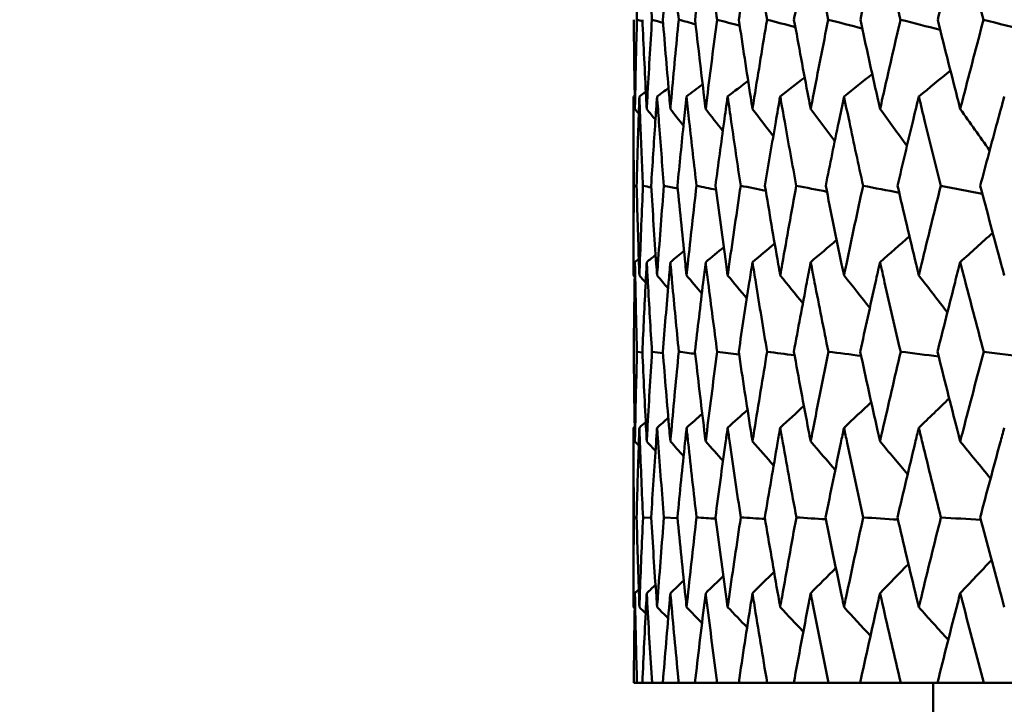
# Model space of a CAD drawing. Header units: millimetres. Extents: x 61 to 1929, y 482 to 2664.
# Tile 109 of 219: x 763.88 to 770.45, y 713.21 to 717.78. Entities that reach past the tile are written whole.
import ezdxf

# ---------------------------------------------------------------- set-up
doc = ezdxf.new("R2010")
doc.units = ezdxf.units.MM
doc.header["$LTSCALE"] = 10
doc.layers.add('Widoczne (ISO)', color=7, linetype='Continuous', lineweight=50)

msp = doc.modelspace()

# ---------------------------------------------------------------- linework, layer by layer
at = {"layer": 'Widoczne (ISO)'}
for p, q in [((767.9742, 717.2636), (767.9742, 716.0701)), ((767.9954, 716.6642), (767.9771, 716.6681)), ((768.0341, 715.5562), (767.9977, 715.5613)), ((767.9742, 715.0544), (767.9742, 713.8578)), ((767.9952, 714.4549), (767.9771, 714.4562)), ((768.0924, 714.4524), (768.038, 714.4562)), ((768.2681, 714.45), (768.1775, 714.4562)), ((767.9763, 713.3536), (767.9977, 713.3536)), ((768.0338, 713.3536), (767.9977, 713.3536)), ((768.0338, 713.3536), (768.098, 713.3536)), ((768.17, 713.3536), (768.098, 713.3536)), ((768.17, 713.3536), (768.2766, 713.3536)), ((768.3844, 713.3536), (768.2766, 713.3536)), ((768.3844, 713.3536), (768.5331, 713.3536)), ((768.6761, 713.3536), (768.5331, 713.3536)), ((768.6761, 713.3536), (768.8662, 713.3536)), ((769.0439, 713.3536), (768.8662, 713.3536)), ((769.0439, 713.3536), (769.2748, 713.3536)), ((769.4864, 713.3536), (769.2748, 713.3536)), ((769.4864, 713.3536), (769.7572, 713.3536)), ((770.002, 713.3536), (769.7572, 713.3536)), ((769.9742, 712.3536), (769.9742, 713.3536)), ((770.002, 713.3536), (770.3114, 713.3536)), ((770.5884, 713.3536), (770.3114, 713.3536))]:
    msp.add_line(p, q, dxfattribs=at)
msp.add_circle((787.9742, 751.3536), 50, dxfattribs=at)
for points, knots in [([(767.9975, 717.7757), (767.994, 717.9054), (767.9908, 718.0351), (767.9866, 718.2325), (767.9853, 718.3002), (767.9841, 718.3678)], [0.01681985, 0.01681985, 0.01681985, 0.01681985, 0.06159108, 0.06159108, 0.08495433, 0.08495433, 0.08495433, 0.08495433]), ([(768.0975, 717.7757), (768.0893, 717.9054), (768.0816, 718.0351), (768.0704, 718.2325), (768.0666, 718.3002), (768.063, 718.3678)], [0.01681985, 0.01681985, 0.01681985, 0.01681985, 0.06159108, 0.06159108, 0.08495433, 0.08495433, 0.08495433, 0.08495433]), ([(768.2205, 718.3678), (768.2144, 718.3002), (768.2085, 718.2325), (768.1916, 718.0351), (768.1809, 717.9054), (768.1705, 717.7757)], [0.03825175, 0.03825175, 0.03825175, 0.03825175, 0.06160817, 0.06160817, 0.10638617, 0.10638617, 0.10638617, 0.10638617]), ([(768.276, 717.7757), (768.2632, 717.9054), (768.2508, 718.0351), (768.2326, 718.2325), (768.2265, 718.3002), (768.2205, 718.3678)], [0.01681985, 0.01681985, 0.01681985, 0.01681985, 0.06159108, 0.06159108, 0.08495433, 0.08495433, 0.08495433, 0.08495433]), ([(768.4559, 718.3678), (768.4475, 718.3002), (768.4392, 718.2325), (768.4153, 718.0351), (768.4, 717.9054), (768.3851, 717.7757)], [0.03825175, 0.03825175, 0.03825175, 0.03825175, 0.06160817, 0.06160817, 0.10638617, 0.10638617, 0.10638617, 0.10638617]), ([(768.5322, 717.7757), (768.5149, 717.9054), (768.498, 718.0351), (768.4728, 718.2325), (768.4643, 718.3002), (768.4559, 718.3678)], [0.01681985, 0.01681985, 0.01681985, 0.01681985, 0.06159108, 0.06159108, 0.08495433, 0.08495433, 0.08495433, 0.08495433]), ([(768.7684, 718.3678), (768.7576, 718.3002), (768.747, 718.2325), (768.7162, 718.0351), (768.6965, 717.9054), (768.6771, 717.7757)], [0.03825175, 0.03825175, 0.03825175, 0.03825175, 0.06160817, 0.06160817, 0.10638617, 0.10638617, 0.10638617, 0.10638617]), ([(768.8651, 717.7757), (768.8433, 717.9054), (768.8219, 718.0351), (768.79, 718.2325), (768.7791, 718.3002), (768.7684, 718.3678)], [0.01681985, 0.01681985, 0.01681985, 0.01681985, 0.06159108, 0.06159108, 0.08495433, 0.08495433, 0.08495433, 0.08495433]), ([(769.1566, 718.3678), (769.1436, 718.3002), (769.1306, 718.2325), (769.0932, 718.0351), (769.069, 717.9054), (769.0451, 717.7757)], [0.03825175, 0.03825175, 0.03825175, 0.03825175, 0.06160817, 0.06160817, 0.10638617, 0.10638617, 0.10638617, 0.10638617]), ([(769.2734, 717.7757), (769.2473, 717.9054), (769.2215, 718.0351), (769.1828, 718.2325), (769.1697, 718.3002), (769.1566, 718.3678)], [0.01681985, 0.01681985, 0.01681985, 0.01681985, 0.06159108, 0.06159108, 0.08495433, 0.08495433, 0.08495433, 0.08495433]), ([(769.6191, 718.3678), (769.6038, 718.3002), (769.5886, 718.2325), (769.5446, 718.0351), (769.5161, 717.9054), (769.4879, 717.7757)], [0.03825175, 0.03825175, 0.03825175, 0.03825175, 0.06160817, 0.06160817, 0.10638617, 0.10638617, 0.10638617, 0.10638617]), ([(769.7556, 717.7757), (769.7251, 717.9054), (769.6951, 718.0351), (769.6498, 718.2325), (769.6344, 718.3002), (769.6191, 718.3678)], [0.01681985, 0.01681985, 0.01681985, 0.01681985, 0.06159108, 0.06159108, 0.08495433, 0.08495433, 0.08495433, 0.08495433]), ([(770.1541, 718.3678), (770.1366, 718.3002), (770.1192, 718.2325), (770.0688, 718.0351), (770.036, 717.9054), (770.0036, 717.7757)], [0.03825175, 0.03825175, 0.03825175, 0.03825175, 0.06160817, 0.06160817, 0.10638617, 0.10638617, 0.10638617, 0.10638617]), ([(770.3096, 717.7757), (770.275, 717.9054), (770.2408, 718.0351), (770.1892, 718.2325), (770.1716, 718.3002), (770.1541, 718.3678)], [0.01681985, 0.01681985, 0.01681985, 0.01681985, 0.06159108, 0.06159108, 0.08495433, 0.08495433, 0.08495433, 0.08495433]), ([(767.9763, 717.7757), (767.9778, 717.6027), (767.9799, 717.4296), (767.9832, 717.231), (767.9836, 717.2054), (767.9841, 717.1799)], [0.02053386, 0.02053386, 0.02053386, 0.02053386, 0.08016461, 0.08016461, 0.08898694, 0.08898694, 0.08898694, 0.08898694]), ([(767.9841, 717.1799), (767.9845, 717.2054), (767.985, 717.2309), (767.9888, 717.4295), (767.9928, 717.6026), (767.9975, 717.7757)], [0.07138254, 0.07138254, 0.07138254, 0.07138254, 0.08018544, 0.08018544, 0.13983561, 0.13983561, 0.13983561, 0.13983561]), ([(768.0341, 717.7757), (768.0417, 717.6027), (768.0499, 717.4296), (768.0603, 717.231), (768.0616, 717.2054), (768.063, 717.1799)], [0.02053386, 0.02053386, 0.02053386, 0.02053386, 0.08016461, 0.08016461, 0.08898694, 0.08898694, 0.08898694, 0.08898694]), ([(768.063, 717.1799), (768.0643, 717.2054), (768.0657, 717.2309), (768.0765, 717.4295), (768.0867, 717.6026), (768.0975, 717.7757)], [0.07138254, 0.07138254, 0.07138254, 0.07138254, 0.08018544, 0.08018544, 0.13983561, 0.13983561, 0.13983561, 0.13983561]), ([(768.1705, 717.7757), (768.1842, 717.6027), (768.1986, 717.4296), (768.2159, 717.231), (768.2182, 717.2054), (768.2205, 717.1799)], [0.02053386, 0.02053386, 0.02053386, 0.02053386, 0.08016461, 0.08016461, 0.08898694, 0.08898694, 0.08898694, 0.08898694]), ([(768.2205, 717.1799), (768.2227, 717.2054), (768.225, 717.2309), (768.2428, 717.4295), (768.259, 717.6026), (768.276, 717.7757)], [0.07138254, 0.07138254, 0.07138254, 0.07138254, 0.08018544, 0.08018544, 0.13983561, 0.13983561, 0.13983561, 0.13983561]), ([(768.3851, 717.7757), (768.4049, 717.6027), (768.4253, 717.4296), (768.4496, 717.231), (768.4527, 717.2054), (768.4559, 717.1799)], [0.02053386, 0.02053386, 0.02053386, 0.02053386, 0.08016461, 0.08016461, 0.08898694, 0.08898694, 0.08898694, 0.08898694]), ([(768.4559, 717.1799), (768.459, 717.2054), (768.4622, 717.2309), (768.487, 717.4295), (768.5092, 717.6026), (768.5322, 717.7757)], [0.07138254, 0.07138254, 0.07138254, 0.07138254, 0.08018544, 0.08018544, 0.13983561, 0.13983561, 0.13983561, 0.13983561]), ([(768.6771, 717.7757), (768.7028, 717.6027), (768.7292, 717.4296), (768.7603, 717.231), (768.7643, 717.2054), (768.7684, 717.1799)], [0.02053386, 0.02053386, 0.02053386, 0.02053386, 0.08016461, 0.08016461, 0.08898694, 0.08898694, 0.08898694, 0.08898694]), ([(768.7684, 717.1799), (768.7724, 717.2054), (768.7764, 717.2309), (768.808, 717.4295), (768.8362, 717.6026), (768.8651, 717.7757)], [0.07138254, 0.07138254, 0.07138254, 0.07138254, 0.08018544, 0.08018544, 0.13983561, 0.13983561, 0.13983561, 0.13983561]), ([(769.0451, 717.7757), (769.0767, 717.6027), (769.109, 717.4296), (769.1468, 717.231), (769.1517, 717.2054), (769.1566, 717.1799)], [0.02053386, 0.02053386, 0.02053386, 0.02053386, 0.08016461, 0.08016461, 0.08898694, 0.08898694, 0.08898694, 0.08898694]), ([(769.1566, 717.1799), (769.1615, 717.2054), (769.1664, 717.2309), (769.2047, 717.4295), (769.2387, 717.6026), (769.2734, 717.7757)], [0.07138254, 0.07138254, 0.07138254, 0.07138254, 0.08018544, 0.08018544, 0.13983561, 0.13983561, 0.13983561, 0.13983561]), ([(769.4879, 717.7757), (769.5252, 717.6027), (769.5632, 717.4296), (769.6076, 717.231), (769.6134, 717.2054), (769.6191, 717.1799)], [0.02053386, 0.02053386, 0.02053386, 0.02053386, 0.08016461, 0.08016461, 0.08898694, 0.08898694, 0.08898694, 0.08898694]), ([(769.6191, 717.1799), (769.6249, 717.2054), (769.6306, 717.2309), (769.6755, 717.4295), (769.7152, 717.6026), (769.7556, 717.7757)], [0.07138254, 0.07138254, 0.07138254, 0.07138254, 0.08018544, 0.08018544, 0.13983561, 0.13983561, 0.13983561, 0.13983561]), ([(770.0036, 717.7757), (770.0466, 717.6027), (770.0902, 717.4296), (770.141, 717.231), (770.1475, 717.2054), (770.1541, 717.1799)], [0.02053386, 0.02053386, 0.02053386, 0.02053386, 0.08016461, 0.08016461, 0.08898694, 0.08898694, 0.08898694, 0.08898694]), ([(770.1541, 717.1799), (770.1607, 717.2054), (770.1672, 717.2309), (770.2185, 717.4295), (770.2637, 717.6026), (770.3096, 717.7757)], [0.07138254, 0.07138254, 0.07138254, 0.07138254, 0.08018544, 0.08018544, 0.13983561, 0.13983561, 0.13983561, 0.13983561]), ([(767.9771, 716.6681), (767.9757, 716.8101), (767.9748, 716.9521), (767.9743, 717.1506), (767.9742, 717.2071), (767.9742, 717.2636)], [0.01259731, 0.01259731, 0.01259731, 0.01259731, 0.06159863, 0.06159863, 0.08110666, 0.08110666, 0.08110666, 0.08110666]), ([(768.0137, 717.2636), (768.0117, 717.2071), (768.0097, 717.1506), (768.0032, 716.9521), (767.999, 716.8101), (767.9953, 716.6681)], [0.04208868, 0.04208868, 0.04208868, 0.04208868, 0.06158988, 0.06158988, 0.11059803, 0.11059803, 0.11059803, 0.11059803]), ([(768.0378, 716.6681), (768.0314, 716.8101), (768.0254, 716.9521), (768.0178, 717.1506), (768.0157, 717.2071), (768.0137, 717.2636)], [0.01259731, 0.01259731, 0.01259731, 0.01259731, 0.06159863, 0.06159863, 0.08110666, 0.08110666, 0.08110666, 0.08110666]), ([(768.1319, 717.2636), (768.1279, 717.2071), (768.124, 717.1506), (768.1103, 716.9521), (768.1011, 716.8101), (768.0923, 716.6681)], [0.04208868, 0.04208868, 0.04208868, 0.04208868, 0.06158988, 0.06158988, 0.11059803, 0.11059803, 0.11059803, 0.11059803]), ([(768.1772, 716.6681), (768.1658, 716.8101), (768.1548, 716.9521), (768.1401, 717.1506), (768.136, 717.2071), (768.1319, 717.2636)], [0.01259731, 0.01259731, 0.01259731, 0.01259731, 0.06159863, 0.06159863, 0.08110666, 0.08110666, 0.08110666, 0.08110666]), ([(768.3285, 717.2636), (768.3225, 717.2071), (768.3165, 717.1506), (768.2959, 716.9521), (768.2816, 716.8101), (768.2678, 716.6681)], [0.04208868, 0.04208868, 0.04208868, 0.04208868, 0.06158988, 0.06158988, 0.11059803, 0.11059803, 0.11059803, 0.11059803]), ([(768.3948, 716.6681), (768.3783, 716.8101), (768.3623, 716.9521), (768.3406, 717.1506), (768.3345, 717.2071), (768.3285, 717.2636)], [0.01259731, 0.01259731, 0.01259731, 0.01259731, 0.06159863, 0.06159863, 0.08110666, 0.08110666, 0.08110666, 0.08110666]), ([(768.6026, 717.2636), (768.5946, 717.2071), (768.5867, 717.1506), (768.5591, 716.9521), (768.5399, 716.8101), (768.5211, 716.6681)], [0.04208868, 0.04208868, 0.04208868, 0.04208868, 0.06158988, 0.06158988, 0.11059803, 0.11059803, 0.11059803, 0.11059803]), ([(768.6896, 716.6681), (768.6682, 716.8101), (768.6472, 716.9521), (768.6186, 717.1506), (768.6106, 717.2071), (768.6026, 717.2636)], [0.01259731, 0.01259731, 0.01259731, 0.01259731, 0.06159863, 0.06159863, 0.08110666, 0.08110666, 0.08110666, 0.08110666]), ([(768.9531, 717.2636), (768.9432, 717.2071), (768.9333, 717.1506), (768.8989, 716.9521), (768.8748, 716.8101), (768.8512, 716.6681)], [0.04208868, 0.04208868, 0.04208868, 0.04208868, 0.06158988, 0.06158988, 0.11059803, 0.11059803, 0.11059803, 0.11059803]), ([(769.0605, 716.6681), (769.0342, 716.8101), (769.0084, 716.9521), (768.973, 717.1506), (768.963, 717.2071), (768.9531, 717.2636)], [0.01259731, 0.01259731, 0.01259731, 0.01259731, 0.06159863, 0.06159863, 0.08110666, 0.08110666, 0.08110666, 0.08110666]), ([(769.3787, 717.2636), (769.3669, 717.2071), (769.3551, 717.1506), (769.3141, 716.9521), (769.2851, 716.8101), (769.2567, 716.6681)], [0.04208868, 0.04208868, 0.04208868, 0.04208868, 0.06158988, 0.06158988, 0.11059803, 0.11059803, 0.11059803, 0.11059803]), ([(769.506, 716.6681), (769.475, 716.8101), (769.4445, 716.9521), (769.4024, 717.1506), (769.3905, 717.2071), (769.3787, 717.2636)], [0.01259731, 0.01259731, 0.01259731, 0.01259731, 0.06159863, 0.06159863, 0.08110666, 0.08110666, 0.08110666, 0.08110666]), ([(769.8777, 717.2636), (769.864, 717.2071), (769.8504, 717.1506), (769.8028, 716.9521), (769.7692, 716.8101), (769.7361, 716.6681)], [0.04208868, 0.04208868, 0.04208868, 0.04208868, 0.06158988, 0.06158988, 0.11059803, 0.11059803, 0.11059803, 0.11059803]), ([(770.0245, 716.6681), (769.9889, 716.8101), (769.9537, 716.9521), (769.9051, 717.1506), (769.8914, 717.2071), (769.8777, 717.2636)], [0.01259731, 0.01259731, 0.01259731, 0.01259731, 0.06159863, 0.06159863, 0.08110666, 0.08110666, 0.08110666, 0.08110666]), ([(770.4481, 717.2636), (770.4326, 717.2071), (770.4172, 717.1506), (770.3633, 716.9521), (770.3251, 716.8101), (770.2874, 716.6681)], [0.04208868, 0.04208868, 0.04208868, 0.04208868, 0.06158988, 0.06158988, 0.11059803, 0.11059803, 0.11059803, 0.11059803]), ([(767.9742, 716.0701), (767.9742, 716.0954), (767.9742, 716.1207), (767.9745, 716.32), (767.9754, 716.4941), (767.9771, 716.6681)], [0.06686277, 0.06686277, 0.06686277, 0.06686277, 0.07557848, 0.07557848, 0.13558897, 0.13558897, 0.13558897, 0.13558897]), ([(767.9953, 716.6681), (767.9998, 716.4941), (768.0051, 716.3201), (768.0119, 716.1208), (768.0128, 716.0954), (768.0137, 716.0701)], [0.01556037, 0.01556037, 0.01556037, 0.01556037, 0.07555527, 0.07555527, 0.08428623, 0.08428623, 0.08428623, 0.08428623]), ([(768.0137, 716.0701), (768.0146, 716.0954), (768.0155, 716.1207), (768.0228, 716.32), (768.03, 716.4941), (768.0378, 716.6681)], [0.06686277, 0.06686277, 0.06686277, 0.06686277, 0.07557848, 0.07557848, 0.13558897, 0.13558897, 0.13558897, 0.13558897]), ([(768.0923, 716.6681), (768.103, 716.4941), (768.1144, 716.3201), (768.1284, 716.1208), (768.1301, 716.0954), (768.1319, 716.0701)], [0.01556037, 0.01556037, 0.01556037, 0.01556037, 0.07555527, 0.07555527, 0.08428623, 0.08428623, 0.08428623, 0.08428623]), ([(768.1319, 716.0701), (768.1337, 716.0954), (768.1355, 716.1207), (768.1499, 716.32), (768.1632, 716.4941), (768.1772, 716.6681)], [0.06686277, 0.06686277, 0.06686277, 0.06686277, 0.07557848, 0.07557848, 0.13558897, 0.13558897, 0.13558897, 0.13558897]), ([(768.2678, 716.6681), (768.2847, 716.4941), (768.3022, 716.3201), (768.3231, 716.1208), (768.3258, 716.0954), (768.3285, 716.0701)], [0.01556037, 0.01556037, 0.01556037, 0.01556037, 0.07555527, 0.07555527, 0.08428623, 0.08428623, 0.08428623, 0.08428623]), ([(768.3285, 716.0701), (768.3312, 716.0954), (768.3339, 716.1207), (768.3553, 716.32), (768.3747, 716.4941), (768.3948, 716.6681)], [0.06686277, 0.06686277, 0.06686277, 0.06686277, 0.07557848, 0.07557848, 0.13558897, 0.13558897, 0.13558897, 0.13558897]), ([(768.5211, 716.6681), (768.544, 716.4941), (768.5676, 716.3201), (768.5954, 716.1208), (768.599, 716.0954), (768.6026, 716.0701)], [0.01556037, 0.01556037, 0.01556037, 0.01556037, 0.07555527, 0.07555527, 0.08428623, 0.08428623, 0.08428623, 0.08428623]), ([(768.6026, 716.0701), (768.6061, 716.0954), (768.6097, 716.1207), (768.638, 716.32), (768.6634, 716.4941), (768.6896, 716.6681)], [0.06686277, 0.06686277, 0.06686277, 0.06686277, 0.07557848, 0.07557848, 0.13558897, 0.13558897, 0.13558897, 0.13558897]), ([(768.8512, 716.6681), (768.88, 716.4941), (768.9096, 716.3201), (768.9442, 716.1208), (768.9487, 716.0954), (768.9531, 716.0701)], [0.01556037, 0.01556037, 0.01556037, 0.01556037, 0.07555527, 0.07555527, 0.08428623, 0.08428623, 0.08428623, 0.08428623]), ([(768.9531, 716.0701), (768.9575, 716.0954), (768.962, 716.1207), (768.9971, 716.32), (769.0284, 716.4941), (769.0605, 716.6681)], [0.06686277, 0.06686277, 0.06686277, 0.06686277, 0.07557848, 0.07557848, 0.13558897, 0.13558897, 0.13558897, 0.13558897]), ([(769.2567, 716.6681), (769.2914, 716.4941), (769.3268, 716.3201), (769.3681, 716.1208), (769.3734, 716.0954), (769.3787, 716.0701)], [0.01556037, 0.01556037, 0.01556037, 0.01556037, 0.07555527, 0.07555527, 0.08428623, 0.08428623, 0.08428623, 0.08428623]), ([(769.3787, 716.0701), (769.384, 716.0954), (769.3893, 716.1207), (769.4311, 716.32), (769.4682, 716.4941), (769.506, 716.6681)], [0.06686277, 0.06686277, 0.06686277, 0.06686277, 0.07557848, 0.07557848, 0.13558897, 0.13558897, 0.13558897, 0.13558897]), ([(769.7361, 716.6681), (769.7765, 716.4941), (769.8176, 716.3201), (769.8655, 716.1208), (769.8716, 716.0954), (769.8777, 716.0701)], [0.01556037, 0.01556037, 0.01556037, 0.01556037, 0.07555527, 0.07555527, 0.08428623, 0.08428623, 0.08428623, 0.08428623]), ([(769.8777, 716.0701), (769.8838, 716.0954), (769.8899, 716.1207), (769.9382, 716.32), (769.981, 716.4941), (770.0245, 716.6681)], [0.06686277, 0.06686277, 0.06686277, 0.06686277, 0.07557848, 0.07557848, 0.13558897, 0.13558897, 0.13558897, 0.13558897]), ([(770.2874, 716.6681), (770.3334, 716.4941), (770.3801, 716.3201), (770.4343, 716.1208), (770.4412, 716.0954), (770.4481, 716.0701)], [0.01556037, 0.01556037, 0.01556037, 0.01556037, 0.07555527, 0.07555527, 0.08428623, 0.08428623, 0.08428623, 0.08428623]), ([(767.9841, 716.1589), (767.9833, 716.1138), (767.9825, 716.0687), (767.9794, 715.8695), (767.9776, 715.7154), (767.9763, 715.5613)], [0.04598621, 0.04598621, 0.04598621, 0.04598621, 0.06155279, 0.06155279, 0.11473062, 0.11473062, 0.11473062, 0.11473062]), ([(767.9977, 715.5613), (767.9934, 715.7154), (767.9898, 715.8695), (767.9858, 716.0686), (767.9849, 716.1138), (767.9841, 716.1589)], [0.00838421, 0.00838421, 0.00838421, 0.00838421, 0.06155515, 0.06155515, 0.07712864, 0.07712864, 0.07712864, 0.07712864]), ([(768.063, 716.1589), (768.0606, 716.1138), (768.0582, 716.0687), (768.048, 715.8695), (768.0406, 715.7154), (768.0339, 715.5613)], [0.04598621, 0.04598621, 0.04598621, 0.04598621, 0.06155279, 0.06155279, 0.11473062, 0.11473062, 0.11473062, 0.11473062]), ([(768.0978, 715.5613), (768.0881, 715.7154), (768.079, 715.8695), (768.0679, 716.0686), (768.0654, 716.1138), (768.063, 716.1589)], [0.00838421, 0.00838421, 0.00838421, 0.00838421, 0.06155515, 0.06155515, 0.07712864, 0.07712864, 0.07712864, 0.07712864]), ([(768.2205, 716.1589), (768.2164, 716.1138), (768.2125, 716.0687), (768.1952, 715.8695), (768.1824, 715.7154), (768.1701, 715.5613)], [0.04598621, 0.04598621, 0.04598621, 0.04598621, 0.06155279, 0.06155279, 0.11473062, 0.11473062, 0.11473062, 0.11473062]), ([(768.2765, 715.5613), (768.2613, 715.7154), (768.2467, 715.8695), (768.2285, 716.0686), (768.2245, 716.1138), (768.2205, 716.1589)], [0.00838421, 0.00838421, 0.00838421, 0.00838421, 0.06155515, 0.06155515, 0.07712864, 0.07712864, 0.07712864, 0.07712864]), ([(768.4559, 716.1589), (768.4503, 716.1138), (768.4447, 716.0687), (768.4205, 715.8695), (768.4022, 715.7154), (768.3846, 715.5613)], [0.04598621, 0.04598621, 0.04598621, 0.04598621, 0.06155279, 0.06155279, 0.11473062, 0.11473062, 0.11473062, 0.11473062]), ([(768.5329, 715.5613), (768.5123, 715.7154), (768.4923, 715.8695), (768.4671, 716.0686), (768.4615, 716.1138), (768.4559, 716.1589)], [0.00838421, 0.00838421, 0.00838421, 0.00838421, 0.06155515, 0.06155515, 0.07712864, 0.07712864, 0.07712864, 0.07712864]), ([(768.7684, 716.1589), (768.7612, 716.1138), (768.7541, 716.0687), (768.7229, 715.8695), (768.6993, 715.7154), (768.6763, 715.5613)], [0.04598621, 0.04598621, 0.04598621, 0.04598621, 0.06155279, 0.06155279, 0.11473062, 0.11473062, 0.11473062, 0.11473062]), ([(768.8659, 715.5613), (768.8401, 715.7154), (768.8147, 715.8695), (768.7827, 716.0686), (768.7755, 716.1138), (768.7684, 716.1589)], [0.00838421, 0.00838421, 0.00838421, 0.00838421, 0.06155515, 0.06155515, 0.07712864, 0.07712864, 0.07712864, 0.07712864]), ([(769.1566, 716.1589), (769.1479, 716.1138), (769.1393, 716.0687), (769.1013, 715.8695), (769.0725, 715.7154), (769.0442, 715.5613)], [0.04598621, 0.04598621, 0.04598621, 0.04598621, 0.06155279, 0.06155279, 0.11473062, 0.11473062, 0.11473062, 0.11473062]), ([(769.2745, 715.5613), (769.2434, 715.7154), (769.2128, 715.8695), (769.174, 716.0686), (769.1653, 716.1138), (769.1566, 716.1589)], [0.00838421, 0.00838421, 0.00838421, 0.00838421, 0.06155515, 0.06155515, 0.07712864, 0.07712864, 0.07712864, 0.07712864]), ([(769.6191, 716.1589), (769.6089, 716.1138), (769.5988, 716.0687), (769.5542, 715.8695), (769.5202, 715.7154), (769.4868, 715.5613)], [0.04598621, 0.04598621, 0.04598621, 0.04598621, 0.06155279, 0.06155279, 0.11473062, 0.11473062, 0.11473062, 0.11473062]), ([(769.7568, 715.5613), (769.7206, 715.7154), (769.685, 715.8695), (769.6396, 716.0686), (769.6293, 716.1138), (769.6191, 716.1589)], [0.00838421, 0.00838421, 0.00838421, 0.00838421, 0.06155515, 0.06155515, 0.07712864, 0.07712864, 0.07712864, 0.07712864]), ([(770.1541, 716.1589), (770.1425, 716.1138), (770.1308, 716.0687), (770.0798, 715.8695), (770.0408, 715.7154), (770.0024, 715.5613)], [0.04598621, 0.04598621, 0.04598621, 0.04598621, 0.06155279, 0.06155279, 0.11473062, 0.11473062, 0.11473062, 0.11473062]), ([(770.311, 715.5613), (770.2699, 715.7154), (770.2293, 715.8695), (770.1774, 716.0686), (770.1657, 716.1138), (770.1541, 716.1589)], [0.00838421, 0.00838421, 0.00838421, 0.00838421, 0.06155515, 0.06155515, 0.07712864, 0.07712864, 0.07712864, 0.07712864]), ([(767.9763, 715.5613), (767.9777, 715.3862), (767.9799, 715.2111), (767.9832, 715.0115), (767.9837, 714.987), (767.9841, 714.9625)], [0.01044349, 0.01044349, 0.01044349, 0.01044349, 0.07085106, 0.07085106, 0.07930241, 0.07930241, 0.07930241, 0.07930241]), ([(767.9841, 714.9625), (767.9845, 714.9869), (767.985, 715.0114), (767.9888, 715.211), (767.9928, 715.3862), (767.9977, 715.5613)], [0.06241522, 0.06241522, 0.06241522, 0.06241522, 0.0708546, 0.0708546, 0.13127416, 0.13127416, 0.13127416, 0.13127416]), ([(768.0339, 715.5613), (768.0415, 715.3862), (768.05, 715.2111), (768.0604, 715.0115), (768.0617, 714.987), (768.063, 714.9625)], [0.01044349, 0.01044349, 0.01044349, 0.01044349, 0.07085106, 0.07085106, 0.07930241, 0.07930241, 0.07930241, 0.07930241]), ([(768.063, 714.9625), (768.0643, 714.9869), (768.0656, 715.0114), (768.0765, 715.211), (768.0868, 715.3862), (768.0978, 715.5613)], [0.06241522, 0.06241522, 0.06241522, 0.06241522, 0.0708546, 0.0708546, 0.13127416, 0.13127416, 0.13127416, 0.13127416]), ([(768.1701, 715.5613), (768.184, 715.3862), (768.1986, 715.2111), (768.2161, 715.0115), (768.2183, 714.987), (768.2205, 714.9625)], [0.01044349, 0.01044349, 0.01044349, 0.01044349, 0.07085106, 0.07085106, 0.07930241, 0.07930241, 0.07930241, 0.07930241]), ([(768.2205, 714.9625), (768.2226, 714.9869), (768.2248, 715.0114), (768.2428, 715.211), (768.2593, 715.3862), (768.2765, 715.5613)], [0.06241522, 0.06241522, 0.06241522, 0.06241522, 0.0708546, 0.0708546, 0.13127416, 0.13127416, 0.13127416, 0.13127416]), ([(768.3846, 715.5613), (768.4046, 715.3862), (768.4253, 715.2111), (768.4498, 715.0115), (768.4529, 714.987), (768.4559, 714.9625)], [0.01044349, 0.01044349, 0.01044349, 0.01044349, 0.07085106, 0.07085106, 0.07930241, 0.07930241, 0.07930241, 0.07930241]), ([(768.4559, 714.9625), (768.4589, 714.9869), (768.462, 715.0114), (768.4869, 715.211), (768.5095, 715.3862), (768.5329, 715.5613)], [0.06241522, 0.06241522, 0.06241522, 0.06241522, 0.0708546, 0.0708546, 0.13127416, 0.13127416, 0.13127416, 0.13127416]), ([(768.6763, 715.5613), (768.7024, 715.3862), (768.7292, 715.2111), (768.7606, 715.0115), (768.7645, 714.987), (768.7684, 714.9625)], [0.01044349, 0.01044349, 0.01044349, 0.01044349, 0.07085106, 0.07085106, 0.07930241, 0.07930241, 0.07930241, 0.07930241]), ([(768.7684, 714.9625), (768.7722, 714.9869), (768.7761, 715.0114), (768.808, 715.211), (768.8366, 715.3862), (768.8659, 715.5613)], [0.06241522, 0.06241522, 0.06241522, 0.06241522, 0.0708546, 0.0708546, 0.13127416, 0.13127416, 0.13127416, 0.13127416]), ([(769.0442, 715.5613), (769.0763, 715.3862), (769.109, 715.2111), (769.1472, 715.0115), (769.1519, 714.987), (769.1566, 714.9625)], [0.01044349, 0.01044349, 0.01044349, 0.01044349, 0.07085106, 0.07085106, 0.07930241, 0.07930241, 0.07930241, 0.07930241]), ([(769.1566, 714.9625), (769.1613, 714.9869), (769.166, 715.0114), (769.2047, 715.211), (769.2392, 715.3862), (769.2745, 715.5613)], [0.06241522, 0.06241522, 0.06241522, 0.06241522, 0.0708546, 0.0708546, 0.13127416, 0.13127416, 0.13127416, 0.13127416]), ([(769.4868, 715.5613), (769.5247, 715.3862), (769.5633, 715.2111), (769.6081, 715.0115), (769.6136, 714.987), (769.6191, 714.9625)], [0.01044349, 0.01044349, 0.01044349, 0.01044349, 0.07085106, 0.07085106, 0.07930241, 0.07930241, 0.07930241, 0.07930241]), ([(769.6191, 714.9625), (769.6247, 714.9869), (769.6302, 715.0114), (769.6754, 715.211), (769.7158, 715.3862), (769.7568, 715.5613)], [0.06241522, 0.06241522, 0.06241522, 0.06241522, 0.0708546, 0.0708546, 0.13127416, 0.13127416, 0.13127416, 0.13127416]), ([(770.0024, 715.5613), (770.046, 715.3862), (770.0902, 715.2111), (770.1415, 715.0115), (770.1478, 714.987), (770.1541, 714.9625)], [0.01044349, 0.01044349, 0.01044349, 0.01044349, 0.07085106, 0.07085106, 0.07930241, 0.07930241, 0.07930241, 0.07930241]), ([(770.1541, 714.9625), (770.1604, 714.9869), (770.1667, 715.0114), (770.2184, 715.211), (770.2644, 715.3862), (770.311, 715.5613)], [0.06241522, 0.06241522, 0.06241522, 0.06241522, 0.0708546, 0.0708546, 0.13127416, 0.13127416, 0.13127416, 0.13127416]), ([(767.9771, 714.4562), (767.9755, 714.6221), (767.9746, 714.7881), (767.9743, 714.9875), (767.9742, 715.021), (767.9742, 715.0544)], [0.00418374, 0.00418374, 0.00418374, 0.00418374, 0.06147247, 0.06147247, 0.07302352, 0.07302352, 0.07302352, 0.07302352]), ([(768.0137, 715.0544), (768.0125, 715.021), (768.0113, 714.9875), (768.0045, 714.7881), (767.9995, 714.6221), (767.9952, 714.4562)], [0.04993807, 0.04993807, 0.04993807, 0.04993807, 0.0614821, 0.0614821, 0.11877783, 0.11877783, 0.11877783, 0.11877783]), ([(768.038, 714.4562), (768.0304, 714.6221), (768.0236, 714.7881), (768.0161, 714.9875), (768.0149, 715.021), (768.0137, 715.0544)], [0.00418374, 0.00418374, 0.00418374, 0.00418374, 0.06147247, 0.06147247, 0.07302352, 0.07302352, 0.07302352, 0.07302352]), ([(768.1319, 715.0544), (768.1295, 715.021), (768.1272, 714.9875), (768.1133, 714.7881), (768.1024, 714.6221), (768.0921, 714.4562)], [0.04993807, 0.04993807, 0.04993807, 0.04993807, 0.0614821, 0.0614821, 0.11877783, 0.11877783, 0.11877783, 0.11877783]), ([(768.1775, 714.4562), (768.1641, 714.6221), (768.1513, 714.7881), (768.1367, 714.9875), (768.1343, 715.021), (768.1319, 715.0544)], [0.00418374, 0.00418374, 0.00418374, 0.00418374, 0.06147247, 0.06147247, 0.07302352, 0.07302352, 0.07302352, 0.07302352]), ([(768.3285, 715.0544), (768.3249, 715.021), (768.3214, 714.9875), (768.3004, 714.7881), (768.2836, 714.6221), (768.2675, 714.4562)], [0.04993807, 0.04993807, 0.04993807, 0.04993807, 0.0614821, 0.0614821, 0.11877783, 0.11877783, 0.11877783, 0.11877783]), ([(768.3951, 714.4562), (768.3759, 714.6221), (768.3572, 714.7881), (768.3356, 714.9875), (768.3321, 715.021), (768.3285, 715.0544)], [0.00418374, 0.00418374, 0.00418374, 0.00418374, 0.06147247, 0.06147247, 0.07302352, 0.07302352, 0.07302352, 0.07302352]), ([(768.6026, 715.0544), (768.5978, 715.021), (768.5931, 714.9875), (768.5652, 714.7881), (768.5426, 714.6221), (768.5207, 714.4562)], [0.04993807, 0.04993807, 0.04993807, 0.04993807, 0.0614821, 0.0614821, 0.11877783, 0.11877783, 0.11877783, 0.11877783]), ([(768.6901, 714.4562), (768.665, 714.6221), (768.6406, 714.7881), (768.6121, 714.9875), (768.6073, 715.021), (768.6026, 715.0544)], [0.00418374, 0.00418374, 0.00418374, 0.00418374, 0.06147247, 0.06147247, 0.07302352, 0.07302352, 0.07302352, 0.07302352]), ([(768.9531, 715.0544), (768.9472, 715.021), (768.9414, 714.9875), (768.9066, 714.7881), (768.8783, 714.6221), (768.8506, 714.4562)], [0.04993807, 0.04993807, 0.04993807, 0.04993807, 0.0614821, 0.0614821, 0.11877783, 0.11877783, 0.11877783, 0.11877783]), ([(769.0611, 714.4562), (769.0304, 714.6221), (769.0003, 714.7881), (768.9649, 714.9875), (768.959, 715.021), (768.9531, 715.0544)], [0.00418374, 0.00418374, 0.00418374, 0.00418374, 0.06147247, 0.06147247, 0.07302352, 0.07302352, 0.07302352, 0.07302352]), ([(769.3787, 715.0544), (769.3717, 715.021), (769.3647, 714.9875), (769.3232, 714.7881), (769.2893, 714.6221), (769.256, 714.4562)], [0.04993807, 0.04993807, 0.04993807, 0.04993807, 0.0614821, 0.0614821, 0.11877783, 0.11877783, 0.11877783, 0.11877783]), ([(769.5068, 714.4562), (769.4705, 714.6221), (769.4348, 714.7881), (769.3927, 714.9875), (769.3857, 715.021), (769.3787, 715.0544)], [0.00418374, 0.00418374, 0.00418374, 0.00418374, 0.06147247, 0.06147247, 0.07302352, 0.07302352, 0.07302352, 0.07302352]), ([(769.8777, 715.0544), (769.8696, 715.021), (769.8615, 714.9875), (769.8135, 714.7881), (769.7741, 714.6221), (769.7353, 714.4562)], [0.04993807, 0.04993807, 0.04993807, 0.04993807, 0.0614821, 0.0614821, 0.11877783, 0.11877783, 0.11877783, 0.11877783]), ([(770.0253, 714.4562), (769.9836, 714.6221), (769.9426, 714.7881), (769.8939, 714.9875), (769.8858, 715.021), (769.8777, 715.0544)], [0.00418374, 0.00418374, 0.00418374, 0.00418374, 0.06147247, 0.06147247, 0.07302352, 0.07302352, 0.07302352, 0.07302352]), ([(770.4481, 715.0544), (770.4389, 715.021), (770.4298, 714.9875), (770.3754, 714.7881), (770.3307, 714.6221), (770.2866, 714.4562)], [0.04993807, 0.04993807, 0.04993807, 0.04993807, 0.0614821, 0.0614821, 0.11877783, 0.11877783, 0.11877783, 0.11877783]), ([(767.9742, 713.8578), (767.9742, 713.881), (767.9742, 713.9042), (767.9745, 714.1036), (767.9754, 714.2799), (767.9771, 714.4562)], [0.05804162, 0.05804162, 0.05804162, 0.05804162, 0.06605559, 0.06605559, 0.12689392, 0.12689392, 0.12689392, 0.12689392]), ([(767.9952, 714.4562), (767.9998, 714.2799), (768.0051, 714.1037), (768.012, 713.9043), (768.0129, 713.881), (768.0137, 713.8578)], [0.00523804, 0.00523804, 0.00523804, 0.00523804, 0.06606705, 0.06606705, 0.07409033, 0.07409033, 0.07409033, 0.07409033]), ([(768.0137, 713.8578), (768.0145, 713.881), (768.0154, 713.9042), (768.0227, 714.1036), (768.03, 714.2799), (768.038, 714.4562)], [0.05804162, 0.05804162, 0.05804162, 0.05804162, 0.06605559, 0.06605559, 0.12689392, 0.12689392, 0.12689392, 0.12689392]), ([(768.0921, 714.4562), (768.103, 714.2799), (768.1146, 714.1037), (768.1286, 713.9043), (768.1303, 713.881), (768.1319, 713.8578)], [0.00523804, 0.00523804, 0.00523804, 0.00523804, 0.06606705, 0.06606705, 0.07409033, 0.07409033, 0.07409033, 0.07409033]), ([(768.1319, 713.8578), (768.1336, 713.881), (768.1353, 713.9042), (768.1497, 714.1036), (768.1632, 714.2799), (768.1775, 714.4562)], [0.05804162, 0.05804162, 0.05804162, 0.05804162, 0.06605559, 0.06605559, 0.12689392, 0.12689392, 0.12689392, 0.12689392]), ([(768.2675, 714.4562), (768.2846, 714.2799), (768.3025, 714.1037), (768.3235, 713.9043), (768.326, 713.881), (768.3285, 713.8578)], [0.00523804, 0.00523804, 0.00523804, 0.00523804, 0.06606705, 0.06606705, 0.07409033, 0.07409033, 0.07409033, 0.07409033]), ([(768.3285, 713.8578), (768.331, 713.881), (768.3335, 713.9042), (768.355, 714.1036), (768.3747, 714.2799), (768.3951, 714.4562)], [0.05804162, 0.05804162, 0.05804162, 0.05804162, 0.06605559, 0.06605559, 0.12689392, 0.12689392, 0.12689392, 0.12689392]), ([(768.5207, 714.4562), (768.5439, 714.2799), (768.568, 714.1037), (768.596, 713.9043), (768.5993, 713.881), (768.6026, 713.8578)], [0.00523804, 0.00523804, 0.00523804, 0.00523804, 0.06606705, 0.06606705, 0.07409033, 0.07409033, 0.07409033, 0.07409033]), ([(768.6026, 713.8578), (768.6059, 713.881), (768.6092, 713.9042), (768.6376, 714.1036), (768.6635, 714.2799), (768.6901, 714.4562)], [0.05804162, 0.05804162, 0.05804162, 0.05804162, 0.06605559, 0.06605559, 0.12689392, 0.12689392, 0.12689392, 0.12689392]), ([(768.8506, 714.4562), (768.88, 714.2799), (768.91, 714.1037), (768.9449, 713.9043), (768.949, 713.881), (768.9531, 713.8578)], [0.00523804, 0.00523804, 0.00523804, 0.00523804, 0.06606705, 0.06606705, 0.07409033, 0.07409033, 0.07409033, 0.07409033]), ([(768.9531, 713.8578), (768.9572, 713.881), (768.9613, 713.9042), (768.9966, 714.1036), (769.0285, 714.2799), (769.0611, 714.4562)], [0.05804162, 0.05804162, 0.05804162, 0.05804162, 0.06605559, 0.06605559, 0.12689392, 0.12689392, 0.12689392, 0.12689392]), ([(769.256, 714.4562), (769.2913, 714.2799), (769.3274, 714.1037), (769.369, 713.9043), (769.3738, 713.881), (769.3787, 713.8578)], [0.00523804, 0.00523804, 0.00523804, 0.00523804, 0.06606705, 0.06606705, 0.07409033, 0.07409033, 0.07409033, 0.07409033]), ([(769.3787, 713.8578), (769.3836, 713.881), (769.3884, 713.9042), (769.4305, 714.1036), (769.4683, 714.2799), (769.5068, 714.4562)], [0.05804162, 0.05804162, 0.05804162, 0.05804162, 0.06605559, 0.06605559, 0.12689392, 0.12689392, 0.12689392, 0.12689392]), ([(769.7353, 714.4562), (769.7764, 714.2799), (769.8183, 714.1037), (769.8664, 713.9043), (769.872, 713.881), (769.8777, 713.8578)], [0.00523804, 0.00523804, 0.00523804, 0.00523804, 0.06606705, 0.06606705, 0.07409033, 0.07409033, 0.07409033, 0.07409033]), ([(769.8777, 713.8578), (769.8833, 713.881), (769.889, 713.9042), (769.9375, 714.1036), (769.9811, 714.2799), (770.0253, 714.4562)], [0.05804162, 0.05804162, 0.05804162, 0.05804162, 0.06605559, 0.06605559, 0.12689392, 0.12689392, 0.12689392, 0.12689392]), ([(770.2866, 714.4562), (770.3333, 714.2799), (770.3808, 714.1037), (770.4354, 713.9043), (770.4417, 713.881), (770.4481, 713.8578)], [0.00523804, 0.00523804, 0.00523804, 0.00523804, 0.06606705, 0.06606705, 0.07409033, 0.07409033, 0.07409033, 0.07409033]), ([(767.9841, 713.9512), (767.9837, 713.9296), (767.9833, 713.9081), (767.98, 713.7089), (767.9778, 713.5312), (767.9763, 713.3536)], [0.05393723, 0.05393723, 0.05393723, 0.05393723, 0.06137399, 0.06137399, 0.12273355, 0.12273355, 0.12273355, 0.12273355]), ([(767.9977, 713.3536), (767.9928, 713.5312), (767.9887, 713.7088), (767.9849, 713.9081), (767.9845, 713.9296), (767.9841, 713.9512)], [0, 0, 0, 0, 0.06135239, 0.06135239, 0.06879633, 0.06879633, 0.06879633, 0.06879633]), ([(768.063, 713.9512), (768.0618, 713.9296), (768.0607, 713.9081), (768.0502, 713.7089), (768.0416, 713.5312), (768.0338, 713.3536)], [0.05393723, 0.05393723, 0.05393723, 0.05393723, 0.06137399, 0.06137399, 0.12273355, 0.12273355, 0.12273355, 0.12273355]), ([(768.098, 713.3536), (768.0867, 713.5312), (768.0762, 713.7088), (768.0653, 713.9081), (768.0641, 713.9296), (768.063, 713.9512)], [0, 0, 0, 0, 0.06135239, 0.06135239, 0.06879633, 0.06879633, 0.06879633, 0.06879633]), ([(768.2205, 713.9512), (768.2185, 713.9296), (768.2166, 713.9081), (768.1991, 713.7089), (768.1842, 713.5312), (768.17, 713.3536)], [0.05393723, 0.05393723, 0.05393723, 0.05393723, 0.06137399, 0.06137399, 0.12273355, 0.12273355, 0.12273355, 0.12273355]), ([(768.2766, 713.3536), (768.2591, 713.5312), (768.2423, 713.7088), (768.2243, 713.9081), (768.2224, 713.9296), (768.2205, 713.9512)], [0, 0, 0, 0, 0.06135239, 0.06135239, 0.06879633, 0.06879633, 0.06879633, 0.06879633]), ([(768.4559, 713.9512), (768.4532, 713.9296), (768.4505, 713.9081), (768.426, 713.7089), (768.4048, 713.5312), (768.3844, 713.3536)], [0.05393723, 0.05393723, 0.05393723, 0.05393723, 0.06137399, 0.06137399, 0.12273355, 0.12273355, 0.12273355, 0.12273355]), ([(768.5331, 713.3536), (768.5093, 713.5312), (768.4862, 713.7088), (768.4613, 713.9081), (768.4586, 713.9296), (768.4559, 713.9512)], [0, 0, 0, 0, 0.06135239, 0.06135239, 0.06879633, 0.06879633, 0.06879633, 0.06879633]), ([(768.7684, 713.9512), (768.7649, 713.9296), (768.7615, 713.9081), (768.73, 713.7089), (768.7027, 713.5312), (768.6761, 713.3536)], [0.05393723, 0.05393723, 0.05393723, 0.05393723, 0.06137399, 0.06137399, 0.12273355, 0.12273355, 0.12273355, 0.12273355]), ([(768.8662, 713.3536), (768.8363, 713.5312), (768.8071, 713.7088), (768.7752, 713.9081), (768.7718, 713.9296), (768.7684, 713.9512)], [0, 0, 0, 0, 0.06135239, 0.06135239, 0.06879633, 0.06879633, 0.06879633, 0.06879633]), ([(769.1566, 713.9512), (769.1525, 713.9296), (769.1483, 713.9081), (769.11, 713.7089), (769.0766, 713.5312), (769.0439, 713.3536)], [0.05393723, 0.05393723, 0.05393723, 0.05393723, 0.06137399, 0.06137399, 0.12273355, 0.12273355, 0.12273355, 0.12273355]), ([(769.2748, 713.3536), (769.2388, 713.5312), (769.2036, 713.7088), (769.1649, 713.9081), (769.1608, 713.9296), (769.1566, 713.9512)], [0, 0, 0, 0, 0.06135239, 0.06135239, 0.06879633, 0.06879633, 0.06879633, 0.06879633]), ([(769.6191, 713.9512), (769.6143, 713.9296), (769.6094, 713.9081), (769.5645, 713.7089), (769.5251, 713.5312), (769.4864, 713.3536)], [0.05393723, 0.05393723, 0.05393723, 0.05393723, 0.06137399, 0.06137399, 0.12273355, 0.12273355, 0.12273355, 0.12273355]), ([(769.7572, 713.3536), (769.7153, 713.5312), (769.6742, 713.7088), (769.6289, 713.9081), (769.624, 713.9296), (769.6191, 713.9512)], [0, 0, 0, 0, 0.06135239, 0.06135239, 0.06879633, 0.06879633, 0.06879633, 0.06879633]), ([(770.1541, 713.9512), (770.1485, 713.9296), (770.143, 713.9081), (770.0916, 713.7089), (770.0464, 713.5312), (770.002, 713.3536)], [0.05393723, 0.05393723, 0.05393723, 0.05393723, 0.06137399, 0.06137399, 0.12273355, 0.12273355, 0.12273355, 0.12273355]), ([(770.3114, 713.3536), (770.2639, 713.5312), (770.217, 713.7088), (770.1653, 713.9081), (770.1597, 713.9296), (770.1541, 713.9512)], [0, 0, 0, 0, 0.06135239, 0.06135239, 0.06879633, 0.06879633, 0.06879633, 0.06879633])]:
    msp.add_open_spline(points, degree=3, knots=knots, dxfattribs=at)
for points in [[(768.0346, 717.7651), (768.0222, 717.7686), (768.0099, 717.7721), (767.9975, 717.7757)], [(768.1722, 717.7549), (768.1473, 717.7619), (768.1224, 717.7688), (768.0975, 717.7757)], [(768.3886, 717.7452), (768.3511, 717.7553), (768.3135, 717.7655), (768.276, 717.7757)], [(768.683, 717.7356), (768.6327, 717.749), (768.5825, 717.7623), (768.5322, 717.7757)], [(769.0542, 717.7263), (768.9911, 717.7428), (768.9281, 717.7592), (768.8651, 717.7757)], [(769.5006, 717.7171), (769.4249, 717.7366), (769.3492, 717.7561), (769.2734, 717.7757)], [(770.0205, 717.7078), (769.9322, 717.7305), (769.8439, 717.7531), (769.7556, 717.7757)], [(770.6119, 717.6986), (770.5111, 717.7243), (770.4104, 717.75), (770.3096, 717.7757)], [(769.3787, 717.2636), (769.4415, 717.3135), (769.5043, 717.3634), (769.5671, 717.4133)], [(769.8777, 717.2636), (769.948, 717.3211), (770.0184, 717.3785), (770.0888, 717.4359)], [(768.3285, 717.2636), (768.3642, 717.2906), (768.4, 717.3175), (768.4358, 717.3443)], [(768.6026, 717.2636), (768.648, 717.2983), (768.6935, 717.333), (768.739, 717.3677)], [(768.9531, 717.2636), (769.0076, 717.306), (769.0621, 717.3483), (769.1166, 717.3906)], [(767.9742, 717.2636), (767.977, 717.2657), (767.9798, 717.2678), (767.9826, 717.2698)], [(768.0137, 717.2636), (768.0281, 717.2743), (768.0425, 717.285), (768.0569, 717.2957)], [(768.1319, 717.2636), (768.1573, 717.2826), (768.1828, 717.3015), (768.2082, 717.3204)], [(767.9841, 717.1799), (767.9926, 717.1691), (768.0011, 717.1584), (768.0097, 717.1477)], [(768.063, 717.1799), (768.0823, 717.1555), (768.1016, 717.1311), (768.1209, 717.1068)], [(768.2205, 717.1799), (768.2496, 717.1428), (768.2788, 717.1057), (768.308, 717.0687)], [(768.4559, 717.1799), (768.494, 717.1308), (768.5321, 717.0818), (768.5703, 717.0328)], [(768.7684, 717.1799), (768.8145, 717.1194), (768.8608, 717.0591), (768.9071, 716.9988)], [(769.1566, 717.1799), (769.21, 717.1086), (769.2635, 717.0373), (769.3171, 716.9661)], [(769.6191, 717.1799), (769.6789, 717.098), (769.7388, 717.0163), (769.7988, 716.9346)], [(770.1541, 717.1799), (770.2194, 717.0878), (770.2849, 716.9958), (770.3504, 716.9039)], [(768.093, 716.6565), (768.0746, 716.6604), (768.0562, 716.6643), (768.0378, 716.6681)], [(768.2697, 716.6492), (768.2389, 716.6555), (768.208, 716.6618), (768.1772, 716.6681)], [(768.5245, 716.6421), (768.4813, 716.6508), (768.438, 716.6595), (768.3948, 716.6681)], [(768.8566, 716.6353), (768.8009, 716.6462), (768.7453, 716.6572), (768.6896, 716.6681)], [(769.2646, 716.6285), (769.1966, 716.6417), (769.1285, 716.6549), (769.0605, 716.6681)], [(769.7468, 716.6219), (769.6666, 716.6373), (769.5863, 716.6527), (769.506, 716.6681)], [(770.3014, 716.6152), (770.2091, 716.6328), (770.1168, 716.6505), (770.0245, 716.6681)], [(770.1541, 716.1589), (770.2264, 716.2242), (770.2987, 716.2894), (770.371, 716.3546)], [(768.7684, 716.1589), (768.8176, 716.2002), (768.8669, 716.2415), (768.9162, 716.2827)], [(769.1566, 716.1589), (769.2143, 716.2082), (769.272, 716.2576), (769.3297, 716.3069)], [(769.6191, 716.1589), (769.6845, 716.2162), (769.7499, 716.2735), (769.8153, 716.3308)], [(768.2205, 716.1589), (768.2508, 716.1836), (768.2811, 716.2083), (768.3114, 716.233)], [(768.4559, 716.1589), (768.496, 716.192), (768.5362, 716.2251), (768.5763, 716.2582)], [(767.9841, 716.1589), (767.9927, 716.1658), (768.0013, 716.1727), (768.0099, 716.1797)], [(768.063, 716.1589), (768.0828, 716.1749), (768.1026, 716.1909), (768.1224, 716.2069)], [(767.9742, 716.0701), (767.977, 716.0669), (767.9797, 716.0637), (767.9824, 716.0605)], [(768.0137, 716.0701), (768.0277, 716.0537), (768.0417, 716.0372), (768.0557, 716.0207)], [(768.1319, 716.0701), (768.1563, 716.0413), (768.1807, 716.0125), (768.2051, 715.9837)], [(768.3285, 716.0701), (768.3624, 716.0297), (768.3963, 715.9893), (768.4302, 715.9489)], [(768.6026, 716.0701), (768.6451, 716.0186), (768.6876, 715.9672), (768.7302, 715.9158)], [(768.9531, 716.0701), (769.0034, 716.0081), (769.0538, 715.9461), (769.1043, 715.8841)], [(769.3787, 716.0701), (769.436, 715.9979), (769.4934, 715.9256), (769.5508, 715.8535)], [(769.8777, 716.0701), (769.9411, 715.9879), (770.0047, 715.9057), (770.0684, 715.8237)], [(768.1709, 715.5513), (768.1466, 715.5546), (768.1222, 715.558), (768.0978, 715.5613)], [(768.3863, 715.5466), (768.3497, 715.5515), (768.3131, 715.5564), (768.2765, 715.5613)], [(768.6792, 715.5421), (768.6304, 715.5485), (768.5816, 715.5549), (768.5329, 715.5613)], [(769.0485, 715.5376), (768.9877, 715.5455), (768.9268, 715.5534), (768.8659, 715.5613)], [(769.4929, 715.5333), (769.4201, 715.5427), (769.3473, 715.552), (769.2745, 715.5613)], [(770.0104, 715.529), (769.9259, 715.5398), (769.8413, 715.5506), (769.7568, 715.5613)], [(770.5991, 715.5248), (770.5031, 715.537), (770.407, 715.5491), (770.311, 715.5613)], [(769.3787, 715.0544), (769.4393, 715.1112), (769.4999, 715.168), (769.5605, 715.2248)], [(769.8777, 715.0544), (769.9453, 715.1196), (770.0129, 715.1847), (770.0806, 715.2498)], [(768.6026, 715.0544), (768.6468, 715.0942), (768.691, 715.134), (768.7352, 715.1738)], [(768.9531, 715.0544), (769.0059, 715.1028), (769.0586, 715.1512), (769.1114, 715.1995)], [(768.1319, 715.0544), (768.1568, 715.0763), (768.1817, 715.0982), (768.2067, 715.1201)], [(768.3285, 715.0544), (768.3634, 715.0854), (768.3983, 715.1164), (768.4333, 715.1474)], [(767.9742, 715.0544), (767.977, 715.0568), (767.9797, 715.0592), (767.9824, 715.0616)], [(768.0137, 715.0544), (768.0279, 715.0668), (768.042, 715.0792), (768.0562, 715.0916)], [(767.9841, 714.9625), (767.9926, 714.9532), (768.0011, 714.944), (768.0095, 714.9347)], [(768.063, 714.9625), (768.0823, 714.9413), (768.1017, 714.9201), (768.121, 714.8989)], [(768.2205, 714.9625), (768.2498, 714.93), (768.2792, 714.8976), (768.3086, 714.8652)], [(768.4559, 714.9625), (768.4944, 714.9193), (768.533, 714.8762), (768.5716, 714.8332)], [(768.7684, 714.9625), (768.8153, 714.9091), (768.8623, 714.8558), (768.9093, 714.8025)], [(769.1566, 714.9625), (769.2111, 714.8992), (769.2657, 714.836), (769.3203, 714.7729)], [(769.6191, 714.9625), (769.6804, 714.8896), (769.7417, 714.8168), (769.8032, 714.744)], [(770.1541, 714.9625), (770.2213, 714.8801), (770.2886, 714.7978), (770.356, 714.7157)], [(768.5218, 714.4478), (768.4796, 714.4506), (768.4374, 714.4534), (768.3951, 714.4562)], [(768.8524, 714.4456), (768.7983, 714.4491), (768.7442, 714.4527), (768.6901, 714.4562)], [(769.2586, 714.4435), (769.1927, 714.4477), (769.1269, 714.4519), (769.0611, 714.4562)], [(769.7387, 714.4414), (769.6614, 714.4463), (769.5841, 714.4513), (769.5068, 714.4562)], [(770.291, 714.4394), (770.2025, 714.445), (770.1139, 714.4506), (770.0253, 714.4562)], [(769.1566, 713.9512), (769.2125, 714.0071), (769.2685, 714.063), (769.3245, 714.1188)], [(769.6191, 713.9512), (769.6823, 714.0159), (769.7454, 714.0805), (769.8086, 714.1452)], [(770.1541, 713.9512), (770.2236, 714.0246), (770.2932, 714.0979), (770.3628, 714.1712)], [(768.4559, 713.9512), (768.4951, 713.989), (768.5344, 714.0268), (768.5736, 714.0646)], [(768.7684, 713.9512), (768.8163, 713.9982), (768.8643, 714.0451), (768.9123, 714.0921)], [(768.063, 713.9512), (768.0825, 713.9696), (768.102, 713.988), (768.1215, 714.0064)], [(768.2205, 713.9512), (768.2502, 713.9795), (768.2799, 714.0078), (768.3097, 714.0361)], [(767.9841, 713.9512), (767.9926, 713.9592), (768.0011, 713.9672), (768.0096, 713.9752)], [(767.9742, 713.8578), (767.9769, 713.855), (767.9796, 713.8523), (767.9824, 713.8495)], [(768.0137, 713.8578), (768.0277, 713.8435), (768.0418, 713.8293), (768.0558, 713.815)], [(768.1319, 713.8578), (768.1565, 713.8327), (768.1811, 713.8076), (768.2056, 713.7825)], [(768.3285, 713.8578), (768.3628, 713.8224), (768.3971, 713.7871), (768.4314, 713.7517)], [(768.6026, 713.8578), (768.6458, 713.8126), (768.6891, 713.7674), (768.7323, 713.7222)], [(768.9531, 713.8578), (769.0045, 713.803), (769.0559, 713.7483), (769.1074, 713.6937)], [(769.3787, 713.8578), (769.4375, 713.7937), (769.4963, 713.7298), (769.5551, 713.6658)], [(769.8777, 713.8578), (769.943, 713.7846), (770.0084, 713.7115), (770.0739, 713.6385)]]:
    msp.add_open_spline(points, degree=3, dxfattribs=at)

doc.saveas('drawing.dxf')
